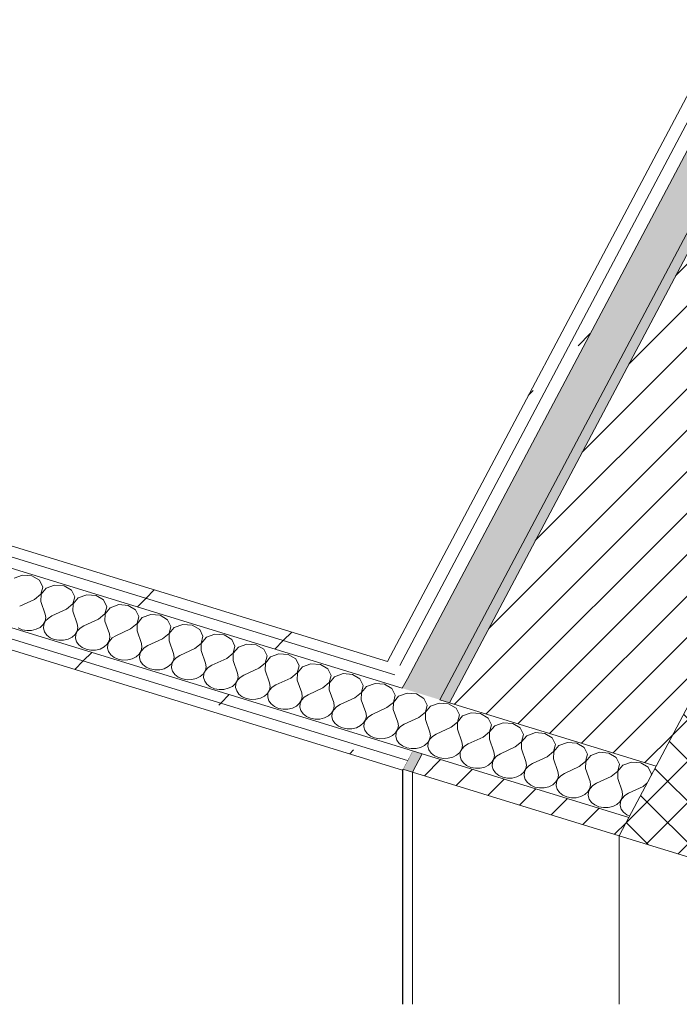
# Model space of a CAD drawing. Header units: millimetres. Extents: x -2220 to 52371, y -4077 to 6953.
# Tile 2 of 228: x -1491 to -815, y -3983 to -2976. Entities that reach past the tile are written whole.
import ezdxf

# ---------------------------------------------------------------- set-up
doc = ezdxf.new("R2010")
doc.units = ezdxf.units.MM
doc.header["$MEASUREMENT"] = 0
doc.linetypes.add('Wipeout_Contour', pattern=[1000, 0, -1000])
doc.layers.add('12_FAÇ_Façana', color=7, linetype='Continuous')
doc.layers.add('Nuevo_08_E_Envans secs', color=7, linetype='Continuous')
for name, color, linetype, lineweight, true_color in [('12_FAÇ_Façana_Pluma_Nº__174', 7, 'Continuous', 13, 0xe4ad2c), ('12_FAÇ_Façana_Pluma_Nº__176', 7, 'Continuous', 15, 0x93a0c6), ('Nuevo_08_E_Envans secs_Pluma_Nº__102', 7, 'Continuous', 5, 0xcccccc), ('Nuevo_08_E_Envans secs_Pluma_Nº__177', 7, 'Continuous', 15, 0xf7e046)]:
    doc.layers.add(name, color=color, linetype=linetype, lineweight=lineweight, true_color=true_color)
for name, color, linetype, lineweight in [('12_FAÇ_Façana_Pluma_Nº__2', 8, 'Continuous', 5), ('12_FAÇ_Façana_Pluma_Nº__47', 7, 'Continuous', 20), ('12_FAÇ_Façana_Pluma_Nº__7', 7, 'Continuous', 5), ('Nuevo_08_E_Envans secs_Pluma_Nº__1', 7, 'Continuous', 5), ('Nuevo_08_E_Envans secs_Pluma_Nº__47', 7, 'Continuous', 20)]:
    doc.layers.add(name, color=color, linetype=linetype, lineweight=lineweight)
pattern_1 = [(45, (0, 0), (-21.2132, 21.2132), [])]
pattern_2 = [(45, (0, 0), (-183.848, 183.848), [195, -65]), (45, (7e-14, 183.85), (-183.848, 183.848), [195, -65])]

# ---------------------------------------------------------------- blocks, each defined once
blk = doc.blocks.new('Elem Sección_29_1')
at = {"layer": '12_FAÇ_Façana_Pluma_Nº__174', "linetype": 'Continuous', "lineweight": 13, "true_color": 0xe4ad2c}
h = blk.add_hatch(dxfattribs=at)
h.set_pattern_fill('SATE_Aislamiento_0001', color=42, style=0, pattern_type=2)
h.set_pattern_definition([(45, (0, 0), (-21.2132, 21.2132), []), (135, (0, 0), (21.2132, 21.2132), [])])
h.paths.add_polyline_path([(53.2, -2055.6), (-839.2, -3739.3), (-867, -3791.8), (-876.9, -3810.5), (-699.8, -3864.9), (230.3, -2109.9)])
at = {"layer": '12_FAÇ_Façana_Pluma_Nº__176', "linetype": 'Continuous', "lineweight": 0, "true_color": 0x495063}
for points in [[(-158.4, -1990.6), (-168.3, -1987.6), (-1060.6, -3671.4), (-1050.8, -3674.4)], [(-1078.6, -3726.8), (-1088.4, -3723.8), (-1098.3, -3742.6), (-1088.5, -3745.6)]]:
    blk.add_hatch(color=251, dxfattribs=at).paths.add_polyline_path(points)
at = {"layer": '12_FAÇ_Façana_Pluma_Nº__2', "linetype": 'Continuous', "lineweight": 5}
h = blk.add_hatch(dxfattribs=at)
h.set_pattern_fill('Ceramic_0001', color=8, style=0, pattern_type=2)
h.set_pattern_definition(pattern_1)
h.paths.add_polyline_path([(-1050.8, -3674.4), (-839.2, -3739.3), (53.2, -2055.6), (-158.4, -1990.6)])
h = blk.add_hatch(dxfattribs=at)
h.set_pattern_fill('Ceramic_0001', color=8, style=0, pattern_type=2)
h.set_pattern_definition(pattern_1)
h.paths.add_polyline_path([(-1088.5, -3745.6), (-876.9, -3810.5), (-867, -3791.8), (-1078.6, -3726.8)])
at = {"layer": '12_FAÇ_Façana_Pluma_Nº__47', "color": 7, "linetype": 'Continuous', "lineweight": 20}
for p, q in [((-1098.3, -3742.6), (-1098.3, -3983)), ((-1088.5, -3745.6), (-1088.5, -3983)), ((-876.9, -3810.5), (-876.9, -3983))]:
    blk.add_line(p, q, dxfattribs=at)
at = {"layer": '12_FAÇ_Façana_Pluma_Nº__7', "color": 7, "linetype": 'Continuous', "lineweight": 5}
for p, q in [((-168.3, -1987.6), (-1060.6, -3671.4)), ((-158.4, -1990.6), (-1050.8, -3674.4)), ((-1078.6, -3726.8), (-1088.5, -3745.6))]:
    blk.add_line(p, q, dxfattribs=at)
at = {"layer": '12_FAÇ_Façana_Pluma_Nº__7', "color": 7, "linetype": 'Continuous', "lineweight": 5, "flags": 128}
for points in [[(53.2, -2055.6), (-839.2, -3739.3), (-867, -3791.8), (-876.9, -3810.5)], [(-1088.4, -3723.8), (-1093.6, -3733.6), (-1098.3, -3742.6)], [(-1098.3, -3742.6), (-1088.5, -3745.6), (-876.9, -3810.5), (-724.4, -3857.3), (-699.8, -3864.9), (-675.2, -3872.4), (-611.2, -3892.1), (-601.4, -3895.1)]]:
    blk.add_lwpolyline(points, dxfattribs=at)
blk = doc.blocks.new('*X171')
at = {"layer": 'Nuevo_08_E_Envans secs_Pluma_Nº__102', "color": 254, "linetype": 'Continuous', "lineweight": 5, "true_color": 0xcccccc}
for p, q in [((-1487.7, -3543.9), (-1496.4, -3547.1)), ((-1478.1, -3544.7), (-1487.7, -3543.9)), ((-1470.5, -3549.2), (-1478.1, -3544.7)), ((-1467.1, -3556.1), (-1470.5, -3549.2)), ((-1469, -3563.3), (-1467.1, -3556.1)), ((-1454.9, -3554), (-1463.6, -3557.2)), ((-1445.3, -3554.8), (-1454.9, -3554)), ((-1437.7, -3559.3), (-1445.3, -3554.8)), ((-1475.6, -3568.7), (-1469, -3563.3)), ((-1468.8, -3563.4), (-1469, -3570.7)), ((-1463.6, -3557.2), (-1468.8, -3563.4)), ((-1434.3, -3566.2), (-1437.7, -3559.3)), ((-1436.2, -3573.4), (-1434.3, -3566.2)), ((-1422.1, -3564.1), (-1430.8, -3567.2)), ((-1412.5, -3564.8), (-1422.1, -3564.1)), ((-1404.9, -3569.3), (-1412.5, -3564.8)), ((-1475.6, -3568.7), (-1490.7, -3575.7)), ((-1469, -3570.7), (-1464.5, -3583.7)), ((-1442.8, -3578.8), (-1436.2, -3573.4)), ((-1436, -3573.4), (-1436.2, -3580.8)), ((-1430.8, -3567.2), (-1436, -3573.4)), ((-1401.5, -3576.2), (-1404.9, -3569.3)), ((-1403.4, -3583.5), (-1401.5, -3576.2)), ((-1389.3, -3574.1), (-1398, -3577.3)), ((-1379.7, -3574.9), (-1389.3, -3574.1)), ((-1372.1, -3579.4), (-1379.7, -3574.9)), ((-1463.9, -3587.4), (-1464.5, -3583.7)), ((-1457.9, -3585.7), (-1461.7, -3588.1)), ((-1442.8, -3578.8), (-1457.9, -3585.7)), ((-1436.2, -3580.8), (-1431.7, -3593.8)), ((-1410, -3588.8), (-1403.4, -3583.5)), ((-1403.2, -3583.5), (-1403.4, -3590.9)), ((-1398, -3577.3), (-1403.2, -3583.5)), ((-1368.7, -3586.3), (-1372.1, -3579.4)), ((-1370.6, -3593.5), (-1368.7, -3586.3)), ((-1356.5, -3584.2), (-1365.2, -3587.4)), ((-1346.9, -3585), (-1356.5, -3584.2)), ((-1339.3, -3589.5), (-1346.9, -3585)), ((-1469.8, -3597.3), (-1466.7, -3594.5)), ((-1466.7, -3594.5), (-1464.6, -3591.1)), ((-1466.1, -3594.6), (-1466.4, -3598.3)), ((-1464.5, -3591.1), (-1466.1, -3594.6)), ((-1464.6, -3591.1), (-1463.9, -3587.4)), ((-1461.7, -3588.1), (-1464.5, -3591.1)), ((-1431.1, -3597.5), (-1431.7, -3593.8)), ((-1425.1, -3595.8), (-1428.9, -3598.1)), ((-1410, -3588.8), (-1425.1, -3595.8)), ((-1403.4, -3590.9), (-1398.9, -3603.9)), ((-1377.2, -3598.9), (-1370.6, -3593.5)), ((-1370.4, -3593.6), (-1370.6, -3600.9)), ((-1365.2, -3587.4), (-1370.4, -3593.6)), ((-1335.9, -3596.4), (-1339.3, -3589.5)), ((-1337.8, -3603.6), (-1335.9, -3596.4)), ((-1323.7, -3594.3), (-1332.4, -3597.4)), ((-1314.1, -3595), (-1323.7, -3594.3)), ((-1306.4, -3599.5), (-1314.1, -3595)), ((-1492.4, -3597.8), (-1488.2, -3599.7)), ((-1488.2, -3599.7), (-1483.4, -3600.6)), ((-1483.4, -3600.6), (-1478.6, -3600.5)), ((-1478.6, -3600.5), (-1473.9, -3599.3)), ((-1473.9, -3599.3), (-1469.8, -3597.3)), ((-1466.4, -3598.3), (-1465.3, -3602)), ((-1465.3, -3602), (-1463, -3605.2)), ((-1463, -3605.2), (-1459.6, -3607.9)), ((-1437, -3607.3), (-1433.9, -3604.5)), ((-1433.9, -3604.5), (-1431.8, -3601.1)), ((-1433.3, -3604.7), (-1433.6, -3608.4)), ((-1431.7, -3601.2), (-1433.3, -3604.7)), ((-1431.8, -3601.1), (-1431.1, -3597.5)), ((-1428.9, -3598.1), (-1431.7, -3601.2)), ((-1398.3, -3607.5), (-1398.9, -3603.9)), ((-1392.3, -3605.9), (-1396.1, -3608.2)), ((-1377.2, -3598.9), (-1392.3, -3605.9)), ((-1370.6, -3600.9), (-1366, -3613.9)), ((-1344.4, -3609), (-1337.8, -3603.6)), ((-1337.6, -3603.6), (-1337.8, -3611)), ((-1332.4, -3597.4), (-1337.6, -3603.6)), ((-1303.1, -3606.4), (-1306.4, -3599.5)), ((-1305, -3613.7), (-1303.1, -3606.4)), ((-1290.9, -3604.3), (-1299.6, -3607.5)), ((-1281.3, -3605.1), (-1290.9, -3604.3)), ((-1273.6, -3609.6), (-1281.3, -3605.1)), ((-1459.6, -3607.9), (-1455.4, -3609.7)), ((-1455.4, -3609.7), (-1450.6, -3610.6)), ((-1450.6, -3610.6), (-1445.8, -3610.5)), ((-1445.8, -3610.5), (-1441.1, -3609.4)), ((-1441.1, -3609.4), (-1437, -3607.3)), ((-1433.6, -3608.4), (-1432.5, -3612)), ((-1432.5, -3612), (-1430.2, -3615.3)), ((-1430.2, -3615.3), (-1426.8, -3618)), ((-1404.2, -3617.4), (-1401.1, -3614.6)), ((-1401.1, -3614.6), (-1399, -3611.2)), ((-1400.5, -3614.8), (-1400.8, -3618.5)), ((-1398.9, -3611.3), (-1400.5, -3614.8)), ((-1399, -3611.2), (-1398.3, -3607.5)), ((-1396.1, -3608.2), (-1398.9, -3611.3)), ((-1365.5, -3617.6), (-1366, -3613.9)), ((-1359.5, -3615.9), (-1363.3, -3618.3)), ((-1344.4, -3609), (-1359.5, -3615.9)), ((-1337.8, -3611), (-1333.2, -3624)), ((-1311.5, -3619), (-1305, -3613.7)), ((-1304.8, -3613.7), (-1305, -3621.1)), ((-1299.6, -3607.5), (-1304.8, -3613.7)), ((-1270.3, -3616.5), (-1273.6, -3609.6)), ((-1272.2, -3623.7), (-1270.3, -3616.5)), ((-1258.1, -3614.4), (-1266.8, -3617.6)), ((-1248.5, -3615.2), (-1258.1, -3614.4)), ((-1240.8, -3619.7), (-1248.5, -3615.2)), ((-1426.8, -3618), (-1422.6, -3619.8)), ((-1422.6, -3619.8), (-1417.8, -3620.7)), ((-1417.8, -3620.7), (-1413, -3620.6)), ((-1413, -3620.6), (-1408.3, -3619.5)), ((-1408.3, -3619.5), (-1404.2, -3617.4)), ((-1400.8, -3618.5), (-1399.7, -3622.1)), ((-1399.7, -3622.1), (-1397.4, -3625.4)), ((-1397.4, -3625.4), (-1394, -3628)), ((-1371.4, -3627.5), (-1368.3, -3624.7)), ((-1368.3, -3624.7), (-1366.2, -3621.3)), ((-1367.7, -3624.8), (-1368, -3628.5)), ((-1366.1, -3621.3), (-1367.7, -3624.8)), ((-1366.2, -3621.3), (-1365.5, -3617.6)), ((-1363.3, -3618.3), (-1366.1, -3621.3)), ((-1332.7, -3627.7), (-1333.2, -3624)), ((-1326.7, -3626), (-1330.5, -3628.4)), ((-1311.5, -3619), (-1326.7, -3626)), ((-1305, -3621.1), (-1300.4, -3634.1)), ((-1278.7, -3629.1), (-1272.2, -3623.7)), ((-1272, -3623.8), (-1272.2, -3631.1)), ((-1266.8, -3617.6), (-1272, -3623.8)), ((-1237.5, -3626.6), (-1240.8, -3619.7)), ((-1239.3, -3633.8), (-1237.5, -3626.6)), ((-1225.3, -3624.5), (-1234, -3627.6)), ((-1215.7, -3625.2), (-1225.3, -3624.5)), ((-1208, -3629.7), (-1215.7, -3625.2)), ((-1394, -3628), (-1389.8, -3629.9)), ((-1389.8, -3629.9), (-1385, -3630.8)), ((-1385, -3630.8), (-1380.1, -3630.7)), ((-1380.1, -3630.7), (-1375.5, -3629.5)), ((-1375.5, -3629.5), (-1371.4, -3627.5)), ((-1368, -3628.5), (-1366.9, -3632.2)), ((-1366.9, -3632.2), (-1364.6, -3635.4)), ((-1364.6, -3635.4), (-1361.2, -3638.1)), ((-1338.6, -3637.5), (-1335.4, -3634.7)), ((-1335.4, -3634.7), (-1333.4, -3631.4)), ((-1334.9, -3634.9), (-1335.2, -3638.6)), ((-1333.3, -3631.4), (-1334.9, -3634.9)), ((-1333.4, -3631.4), (-1332.7, -3627.7)), ((-1330.5, -3628.4), (-1333.3, -3631.4)), ((-1299.8, -3637.7), (-1300.4, -3634.1)), ((-1293.9, -3636.1), (-1297.7, -3638.4)), ((-1278.7, -3629.1), (-1293.9, -3636.1)), ((-1272.2, -3631.1), (-1267.6, -3644.1)), ((-1245.9, -3639.2), (-1239.3, -3633.8)), ((-1239.2, -3633.8), (-1239.4, -3641.2)), ((-1234, -3627.6), (-1239.2, -3633.8)), ((-1204.7, -3636.6), (-1208, -3629.7)), ((-1206.5, -3643.9), (-1204.7, -3636.6)), ((-1192.5, -3634.5), (-1201.2, -3637.7)), ((-1182.9, -3635.3), (-1192.5, -3634.5)), ((-1175.2, -3639.8), (-1182.9, -3635.3)), ((-1361.2, -3638.1), (-1357, -3639.9)), ((-1357, -3639.9), (-1352.2, -3640.8)), ((-1352.2, -3640.8), (-1347.3, -3640.7)), ((-1347.3, -3640.7), (-1342.7, -3639.6)), ((-1342.7, -3639.6), (-1338.6, -3637.5)), ((-1335.2, -3638.6), (-1334.1, -3642.2)), ((-1334.1, -3642.2), (-1331.8, -3645.5)), ((-1331.8, -3645.5), (-1328.4, -3648.2)), ((-1305.8, -3647.6), (-1302.6, -3644.8)), ((-1302.6, -3644.8), (-1300.6, -3641.4)), ((-1302.1, -3645), (-1302.4, -3648.7)), ((-1300.5, -3641.5), (-1302.1, -3645)), ((-1300.6, -3641.4), (-1299.8, -3637.7)), ((-1297.7, -3638.4), (-1300.5, -3641.5)), ((-1267, -3647.8), (-1267.6, -3644.1)), ((-1261.1, -3646.1), (-1264.9, -3648.5)), ((-1245.9, -3639.2), (-1261.1, -3646.1)), ((-1239.4, -3641.2), (-1234.8, -3654.2)), ((-1213.1, -3649.2), (-1206.5, -3643.9)), ((-1206.4, -3643.9), (-1206.6, -3651.3)), ((-1201.2, -3637.7), (-1206.4, -3643.9)), ((-1171.8, -3646.7), (-1175.2, -3639.8)), ((-1173.7, -3653.9), (-1171.8, -3646.7)), ((-1159.7, -3644.6), (-1168.4, -3647.8)), ((-1150.1, -3645.4), (-1159.7, -3644.6)), ((-1142.4, -3649.9), (-1150.1, -3645.4)), ((-1328.4, -3648.2), (-1324.1, -3650)), ((-1324.1, -3650), (-1319.4, -3650.9)), ((-1319.4, -3650.9), (-1314.5, -3650.8)), ((-1314.5, -3650.8), (-1309.9, -3649.7)), ((-1309.9, -3649.7), (-1305.8, -3647.6)), ((-1302.4, -3648.7), (-1301.3, -3652.3)), ((-1301.3, -3652.3), (-1299, -3655.6)), ((-1299, -3655.6), (-1295.6, -3658.2)), ((-1273, -3657.7), (-1269.8, -3654.9)), ((-1269.8, -3654.9), (-1267.8, -3651.5)), ((-1269.3, -3655), (-1269.6, -3658.7)), ((-1267.7, -3651.5), (-1269.3, -3655)), ((-1267.8, -3651.5), (-1267, -3647.8)), ((-1264.9, -3648.5), (-1267.7, -3651.5)), ((-1234.2, -3657.9), (-1234.8, -3654.2)), ((-1228.3, -3656.2), (-1232.1, -3658.6)), ((-1213.1, -3649.2), (-1228.3, -3656.2)), ((-1206.6, -3651.3), (-1202, -3664.3)), ((-1180.3, -3659.3), (-1173.7, -3653.9)), ((-1173.6, -3654), (-1173.8, -3661.3)), ((-1168.4, -3647.8), (-1173.6, -3654)), ((-1139, -3656.8), (-1142.4, -3649.9)), ((-1140.9, -3664), (-1139, -3656.8)), ((-1126.9, -3654.7), (-1135.6, -3657.8)), ((-1117.3, -3655.4), (-1126.9, -3654.7)), ((-1109.6, -3660), (-1117.3, -3655.4)), ((-1295.6, -3658.2), (-1291.3, -3660.1)), ((-1291.3, -3660.1), (-1286.6, -3661)), ((-1286.6, -3661), (-1281.7, -3660.9)), ((-1281.7, -3660.9), (-1277.1, -3659.7)), ((-1277.1, -3659.7), (-1273, -3657.7)), ((-1269.6, -3658.7), (-1268.5, -3662.4)), ((-1268.5, -3662.4), (-1266.2, -3665.6)), ((-1266.2, -3665.6), (-1262.8, -3668.3)), ((-1240.2, -3667.7), (-1237, -3664.9)), ((-1237, -3664.9), (-1235, -3661.6)), ((-1236.5, -3665.1), (-1236.7, -3668.8)), ((-1234.9, -3661.6), (-1236.5, -3665.1)), ((-1235, -3661.6), (-1234.2, -3657.9)), ((-1232.1, -3658.6), (-1234.9, -3661.6)), ((-1201.4, -3668), (-1202, -3664.3)), ((-1195.5, -3666.3), (-1199.3, -3668.6)), ((-1180.3, -3659.3), (-1195.5, -3666.3)), ((-1173.8, -3661.3), (-1169.2, -3674.3)), ((-1147.5, -3669.4), (-1140.9, -3664)), ((-1140.8, -3664), (-1141, -3671.4)), ((-1135.6, -3657.8), (-1140.8, -3664)), ((-1106.2, -3666.8), (-1109.6, -3660)), ((-1108.1, -3674.1), (-1106.2, -3666.8)), ((-1094.1, -3664.7), (-1102.8, -3667.9)), ((-1084.4, -3665.5), (-1094.1, -3664.7)), ((-1076.8, -3670), (-1084.4, -3665.5)), ((-1262.8, -3668.3), (-1258.5, -3670.1)), ((-1258.5, -3670.1), (-1253.8, -3671)), ((-1253.8, -3671), (-1248.9, -3670.9)), ((-1248.9, -3670.9), (-1244.3, -3669.8)), ((-1244.3, -3669.8), (-1240.2, -3667.7)), ((-1236.7, -3668.8), (-1235.7, -3672.4)), ((-1235.7, -3672.4), (-1233.4, -3675.7)), ((-1233.4, -3675.7), (-1230, -3678.4)), ((-1207.4, -3677.8), (-1204.2, -3675)), ((-1204.2, -3675), (-1202.2, -3671.6)), ((-1203.7, -3675.2), (-1203.9, -3678.9)), ((-1202.1, -3671.7), (-1203.7, -3675.2)), ((-1202.2, -3671.6), (-1201.4, -3668)), ((-1199.3, -3668.6), (-1202.1, -3671.7)), ((-1168.6, -3678), (-1169.2, -3674.3)), ((-1162.7, -3676.3), (-1166.4, -3678.7)), ((-1147.5, -3669.4), (-1162.7, -3676.3)), ((-1141, -3671.4), (-1136.4, -3684.4)), ((-1114.7, -3679.4), (-1108.1, -3674.1)), ((-1108, -3674.1), (-1108.2, -3681.5)), ((-1102.8, -3667.9), (-1108, -3674.1)), ((-1073.4, -3676.9), (-1076.8, -3670)), ((-1075.3, -3684.1), (-1073.4, -3676.9)), ((-1061.3, -3674.8), (-1070, -3678)), ((-1051.6, -3675.6), (-1061.3, -3674.8)), ((-1044, -3680.1), (-1051.6, -3675.6)), ((-1230, -3678.4), (-1225.7, -3680.2)), ((-1225.7, -3680.2), (-1221, -3681.1)), ((-1221, -3681.1), (-1216.1, -3681)), ((-1216.1, -3681), (-1211.5, -3679.9)), ((-1211.5, -3679.9), (-1207.4, -3677.8)), ((-1203.9, -3678.9), (-1202.9, -3682.5)), ((-1202.9, -3682.5), (-1200.6, -3685.8)), ((-1200.6, -3685.8), (-1197.2, -3688.4)), ((-1174.6, -3687.9), (-1171.4, -3685.1)), ((-1171.4, -3685.1), (-1169.4, -3681.7)), ((-1170.9, -3685.2), (-1171.1, -3688.9)), ((-1169.2, -3681.7), (-1170.9, -3685.2)), ((-1169.4, -3681.7), (-1168.6, -3678)), ((-1166.4, -3678.7), (-1169.2, -3681.7)), ((-1135.8, -3688.1), (-1136.4, -3684.4)), ((-1129.9, -3686.4), (-1133.6, -3688.8)), ((-1114.7, -3679.4), (-1129.9, -3686.4)), ((-1108.2, -3681.5), (-1103.6, -3694.5)), ((-1081.9, -3689.5), (-1075.3, -3684.1)), ((-1075.2, -3684.2), (-1075.4, -3691.5)), ((-1070, -3678), (-1075.2, -3684.2)), ((-1040.6, -3687), (-1044, -3680.1)), ((-1042.5, -3694.2), (-1040.6, -3687)), ((-1028.4, -3684.9), (-1037.2, -3688)), ((-1018.8, -3685.6), (-1028.4, -3684.9)), ((-1011.2, -3690.2), (-1018.8, -3685.6)), ((-1197.2, -3688.4), (-1192.9, -3690.3)), ((-1192.9, -3690.3), (-1188.2, -3691.2)), ((-1188.2, -3691.2), (-1183.3, -3691.1)), ((-1183.3, -3691.1), (-1178.7, -3689.9)), ((-1178.7, -3689.9), (-1174.6, -3687.9)), ((-1171.1, -3688.9), (-1170.1, -3692.6)), ((-1170.1, -3692.6), (-1167.8, -3695.8)), ((-1167.8, -3695.8), (-1164.4, -3698.5)), ((-1141.8, -3697.9), (-1138.6, -3695.1)), ((-1138.6, -3695.1), (-1136.6, -3691.8)), ((-1138, -3695.3), (-1138.3, -3699)), ((-1136.4, -3691.8), (-1138, -3695.3)), ((-1136.6, -3691.8), (-1135.8, -3688.1)), ((-1133.6, -3688.8), (-1136.4, -3691.8)), ((-1103, -3698.2), (-1103.6, -3694.5)), ((-1097, -3696.5), (-1100.8, -3698.8)), ((-1081.9, -3689.5), (-1097, -3696.5)), ((-1075.4, -3691.5), (-1070.8, -3704.5)), ((-1049.1, -3699.6), (-1042.5, -3694.2)), ((-1042.4, -3694.2), (-1042.5, -3701.6)), ((-1037.2, -3688), (-1042.4, -3694.2)), ((-1007.8, -3697), (-1011.2, -3690.2)), ((-1009.7, -3704.3), (-1007.8, -3697)), ((-995.6, -3694.9), (-1004.4, -3698.1)), ((-986, -3695.7), (-995.6, -3694.9)), ((-978.4, -3700.2), (-986, -3695.7)), ((-1164.4, -3698.5), (-1160.1, -3700.3)), ((-1160.1, -3700.3), (-1155.4, -3701.2)), ((-1155.4, -3701.2), (-1150.5, -3701.1)), ((-1150.5, -3701.1), (-1145.9, -3700)), ((-1145.9, -3700), (-1141.8, -3697.9)), ((-1138.3, -3699), (-1137.3, -3702.6)), ((-1137.3, -3702.6), (-1135, -3705.9)), ((-1135, -3705.9), (-1131.5, -3708.6)), ((-1109, -3708), (-1105.8, -3705.2)), ((-1105.8, -3705.2), (-1103.8, -3701.8)), ((-1105.2, -3705.4), (-1105.5, -3709.1)), ((-1103.6, -3701.9), (-1105.2, -3705.4)), ((-1103.8, -3701.8), (-1103, -3698.2)), ((-1100.8, -3698.8), (-1103.6, -3701.9)), ((-1070.2, -3708.2), (-1070.8, -3704.5)), ((-1064.2, -3706.5), (-1068, -3708.9)), ((-1049.1, -3699.6), (-1064.2, -3706.5)), ((-1042.5, -3701.6), (-1038, -3714.6)), ((-1016.3, -3709.6), (-1009.7, -3704.3)), ((-1009.6, -3704.3), (-1009.7, -3711.7)), ((-1004.4, -3698.1), (-1009.6, -3704.3)), ((-975, -3707.1), (-978.4, -3700.2)), ((-976.9, -3714.3), (-975, -3707.1)), ((-962.8, -3705), (-971.6, -3708.2)), ((-953.2, -3705.8), (-962.8, -3705)), ((-945.6, -3710.3), (-953.2, -3705.8)), ((-1131.5, -3708.6), (-1127.3, -3710.4)), ((-1127.3, -3710.4), (-1122.6, -3711.3)), ((-1122.6, -3711.3), (-1117.7, -3711.2)), ((-1117.7, -3711.2), (-1113.1, -3710.1)), ((-1113.1, -3710.1), (-1109, -3708)), ((-1105.5, -3709.1), (-1104.5, -3712.7)), ((-1104.5, -3712.7), (-1102.1, -3716)), ((-1102.1, -3716), (-1098.7, -3718.6)), ((-1076.2, -3718.1), (-1073, -3715.3)), ((-1073, -3715.3), (-1071, -3711.9)), ((-1072.4, -3715.4), (-1072.7, -3719.1)), ((-1070.8, -3711.9), (-1072.4, -3715.4)), ((-1071, -3711.9), (-1070.2, -3708.2)), ((-1068, -3708.9), (-1070.8, -3711.9)), ((-1037.4, -3718.3), (-1038, -3714.6)), ((-1031.4, -3716.6), (-1035.2, -3719)), ((-1016.3, -3709.6), (-1031.4, -3716.6)), ((-1009.7, -3711.7), (-1005.2, -3724.7)), ((-983.5, -3719.7), (-976.9, -3714.3)), ((-976.8, -3714.4), (-976.9, -3721.7)), ((-971.6, -3708.2), (-976.8, -3714.4)), ((-942.2, -3717.2), (-945.6, -3710.3)), ((-944.1, -3724.4), (-942.2, -3717.2)), ((-930, -3715.1), (-938.8, -3718.2)), ((-920.4, -3715.8), (-930, -3715.1)), ((-912.8, -3720.4), (-920.4, -3715.8)), ((-1098.7, -3718.6), (-1094.5, -3720.5)), ((-1094.5, -3720.5), (-1089.8, -3721.4)), ((-1089.8, -3721.4), (-1084.9, -3721.3)), ((-1084.9, -3721.3), (-1080.3, -3720.1)), ((-1080.3, -3720.1), (-1076.2, -3718.1)), ((-1072.7, -3719.1), (-1071.7, -3722.8)), ((-1071.7, -3722.8), (-1069.3, -3726)), ((-1069.3, -3726), (-1065.9, -3728.7)), ((-1043.4, -3728.2), (-1040.2, -3725.3)), ((-1040.2, -3725.3), (-1038.2, -3722)), ((-1039.6, -3725.5), (-1039.9, -3729.2)), ((-1038, -3722), (-1039.6, -3725.5)), ((-1038.2, -3722), (-1037.4, -3718.3)), ((-1035.2, -3719), (-1038, -3722)), ((-1004.6, -3728.4), (-1005.2, -3724.7)), ((-998.6, -3726.7), (-1002.4, -3729)), ((-983.5, -3719.7), (-998.6, -3726.7)), ((-976.9, -3721.7), (-972.4, -3734.7)), ((-950.7, -3729.8), (-944.1, -3724.4)), ((-944, -3724.4), (-944.1, -3731.8)), ((-938.8, -3718.2), (-944, -3724.4)), ((-909.4, -3727.2), (-912.8, -3720.4)), ((-911.3, -3734.5), (-909.4, -3727.2)), ((-897.2, -3725.1), (-905.9, -3728.3)), ((-887.6, -3725.9), (-897.2, -3725.1)), ((-880, -3730.4), (-887.6, -3725.9)), ((-1065.9, -3728.7), (-1061.7, -3730.6)), ((-1061.7, -3730.6), (-1057, -3731.5)), ((-1057, -3731.5), (-1052.1, -3731.3)), ((-1052.1, -3731.3), (-1047.4, -3730.2)), ((-1047.4, -3730.2), (-1043.4, -3728.2)), ((-1039.9, -3729.2), (-1038.9, -3732.8)), ((-1038.9, -3732.8), (-1036.5, -3736.1)), ((-1036.5, -3736.1), (-1033.1, -3738.8)), ((-1010.6, -3738.2), (-1007.4, -3735.4)), ((-1007.4, -3735.4), (-1005.4, -3732)), ((-1006.8, -3735.6), (-1007.1, -3739.3)), ((-1005.2, -3732.1), (-1006.8, -3735.6)), ((-1005.4, -3732), (-1004.6, -3728.4)), ((-1002.4, -3729), (-1005.2, -3732.1)), ((-971.8, -3738.4), (-972.4, -3734.7)), ((-965.8, -3736.7), (-969.6, -3739.1)), ((-950.7, -3729.8), (-965.8, -3736.7)), ((-944.1, -3731.8), (-939.6, -3744.8)), ((-917.9, -3739.8), (-911.3, -3734.5)), ((-911.2, -3734.5), (-911.3, -3741.9)), ((-905.9, -3728.3), (-911.2, -3734.5)), ((-876.6, -3737.3), (-880, -3730.4)), ((-878.5, -3744.5), (-876.6, -3737.3)), ((-864.4, -3735.2), (-873.1, -3738.4)), ((-854.8, -3736), (-864.4, -3735.2)), ((-847.2, -3740.5), (-854.8, -3736)), ((-1033.1, -3738.8), (-1028.9, -3740.6)), ((-1028.9, -3740.6), (-1024.2, -3741.5)), ((-1024.2, -3741.5), (-1019.3, -3741.4)), ((-1019.3, -3741.4), (-1014.6, -3740.3)), ((-1014.6, -3740.3), (-1010.6, -3738.2)), ((-1007.1, -3739.3), (-1006.1, -3742.9)), ((-1006.1, -3742.9), (-1003.7, -3746.2)), ((-1003.7, -3746.2), (-1000.3, -3748.8)), ((-977.8, -3748.3), (-974.6, -3745.5)), ((-974.6, -3745.5), (-972.6, -3742.1)), ((-974, -3745.6), (-974.3, -3749.3)), ((-972.4, -3742.1), (-974, -3745.6)), ((-972.6, -3742.1), (-971.8, -3738.4)), ((-969.6, -3739.1), (-972.4, -3742.1)), ((-939, -3748.5), (-939.6, -3744.8)), ((-933, -3746.8), (-936.8, -3749.2)), ((-917.9, -3739.8), (-933, -3746.8)), ((-911.3, -3741.9), (-906.8, -3754.9)), ((-885.1, -3749.9), (-878.5, -3744.5)), ((-878.4, -3744.6), (-878.5, -3751.9)), ((-873.1, -3738.4), (-878.4, -3744.6)), ((-843.8, -3747.4), (-847.2, -3740.5)), ((-844.1, -3748.7), (-843.8, -3747.4)), ((-1000.3, -3748.8), (-996.1, -3750.7)), ((-996.1, -3750.7), (-991.4, -3751.6)), ((-991.4, -3751.6), (-986.5, -3751.5)), ((-986.5, -3751.5), (-981.8, -3750.3)), ((-981.8, -3750.3), (-977.8, -3748.3)), ((-974.3, -3749.3), (-973.2, -3753)), ((-973.2, -3753), (-970.9, -3756.2)), ((-970.9, -3756.2), (-967.5, -3758.9)), ((-945, -3758.4), (-941.8, -3755.5)), ((-941.8, -3755.5), (-939.7, -3752.2)), ((-941.2, -3755.7), (-941.5, -3759.4)), ((-939.6, -3752.2), (-941.2, -3755.7)), ((-939.7, -3752.2), (-939, -3748.5)), ((-936.8, -3749.2), (-939.6, -3752.2)), ((-906.2, -3758.6), (-906.8, -3754.9)), ((-900.2, -3756.9), (-904, -3759.2)), ((-885.1, -3749.9), (-900.2, -3756.9)), ((-878.5, -3751.9), (-874, -3764.9)), ((-852.3, -3760), (-848.5, -3756.9)), ((-967.5, -3758.9), (-963.3, -3760.8)), ((-963.3, -3760.8), (-958.6, -3761.7)), ((-958.6, -3761.7), (-953.7, -3761.5)), ((-953.7, -3761.5), (-949, -3760.4)), ((-949, -3760.4), (-945, -3758.4)), ((-941.5, -3759.4), (-940.4, -3763)), ((-940.4, -3763), (-938.1, -3766.3)), ((-938.1, -3766.3), (-934.7, -3769)), ((-912.2, -3768.4), (-909, -3765.6)), ((-909, -3765.6), (-906.9, -3762.2)), ((-908.4, -3765.8), (-908.7, -3769.5)), ((-906.8, -3762.3), (-908.4, -3765.8)), ((-906.9, -3762.2), (-906.2, -3758.6)), ((-904, -3759.2), (-906.8, -3762.3)), ((-873.4, -3768.6), (-874, -3764.9)), ((-867.4, -3767), (-871.2, -3769.3)), ((-852.3, -3760), (-867.4, -3767)), ((-934.7, -3769), (-930.5, -3770.8)), ((-930.5, -3770.8), (-925.8, -3771.7)), ((-925.8, -3771.7), (-920.9, -3771.6)), ((-920.9, -3771.6), (-916.2, -3770.5)), ((-916.2, -3770.5), (-912.2, -3768.4)), ((-908.7, -3769.5), (-907.6, -3773.1)), ((-907.6, -3773.1), (-905.3, -3776.4)), ((-905.3, -3776.4), (-901.9, -3779)), ((-879.4, -3778.5), (-876.2, -3775.7)), ((-876.2, -3775.7), (-874.1, -3772.3)), ((-875.6, -3775.8), (-875.9, -3779.6)), ((-874, -3772.3), (-875.6, -3775.8)), ((-874.1, -3772.3), (-873.4, -3768.6)), ((-871.2, -3769.3), (-874, -3772.3)), ((-901.9, -3779), (-897.7, -3780.9)), ((-897.7, -3780.9), (-893, -3781.8)), ((-893, -3781.8), (-888.1, -3781.7)), ((-888.1, -3781.7), (-883.4, -3780.5)), ((-883.4, -3780.5), (-879.4, -3778.5)), ((-875.9, -3779.6), (-874.8, -3783.2)), ((-874.8, -3783.2), (-872.5, -3786.4)), ((-872.5, -3786.4), (-869.1, -3789.1)), ((-869.1, -3789.1), (-866.2, -3790.4))]:
    blk.add_line(p, q, dxfattribs=at)
blk = doc.blocks.new('Elem Sección_127_1')
at = {"layer": 'Nuevo_08_E_Envans secs_Pluma_Nº__1', "color": 7, "linetype": 'Continuous', "lineweight": 5, "flags": 128}
blk.add_lwpolyline([(-1060.6, -3671.4), (-1050.8, -3674.4), (-839.2, -3739.3)], dxfattribs=at)
at = {"layer": 'Nuevo_08_E_Envans secs', "lineweight": 0}
blk.add_blockref('*X171', (0, 0), dxfattribs=at)
at = {"color": 254, "linetype": 'Wipeout_Contour', "lineweight": 0, "ltscale": 15561.859591}
blk.add_wipeout([(-2220.4, -3292.8), (-2220.4, -3304.1), (-1106.6, -3645.9), (-1101.5, -3636.2)], dxfattribs=at).dxf.layer = 'Nuevo_08_E_Envans secs'
at = {"layer": 'Nuevo_08_E_Envans secs_Pluma_Nº__177', "linetype": 'Continuous', "lineweight": 15, "true_color": 0xf7e046}
h = blk.add_hatch(dxfattribs=at)
h.set_pattern_fill('Panellat_HPL_0001', color=53, style=0, pattern_type=2)
h.set_pattern_definition(pattern_2)
h.paths.add_polyline_path([(-2220.4, -3292.8), (-2220.4, -3304.1), (-1106.6, -3645.9), (-1101.5, -3636.2)])
at = {"color": 254, "linetype": 'Wipeout_Contour', "lineweight": 0, "ltscale": 19413.165523}
blk.add_wipeout([(-1106.6, -3645.9), (-2220.4, -3304.1), (-2220.4, -3315.5), (-1099, -3659.6), (-1093.8, -3649.9)], dxfattribs=at).dxf.layer = 'Nuevo_08_E_Envans secs'
at = {"layer": 'Nuevo_08_E_Envans secs_Pluma_Nº__177', "linetype": 'Continuous', "lineweight": 15, "true_color": 0xf7e046}
h = blk.add_hatch(dxfattribs=at)
h.set_pattern_fill('Panellat_HPL_0001', color=53, style=0, pattern_type=2)
h.set_pattern_definition(pattern_2)
h.paths.add_polyline_path([(-1106.6, -3645.9), (-2220.4, -3304.1), (-2220.4, -3315.5), (-1099, -3659.6), (-1093.8, -3649.9)])
at = {"color": 254, "linetype": 'Wipeout_Contour', "lineweight": 0, "ltscale": 15861.62619}
blk.add_wipeout([(-2220.4, -3387.8), (-1093.6, -3733.6), (-1088.4, -3723.8), (-2220.4, -3376.4)], dxfattribs=at).dxf.layer = 'Nuevo_08_E_Envans secs'
at = {"layer": 'Nuevo_08_E_Envans secs_Pluma_Nº__177', "linetype": 'Continuous', "lineweight": 15, "true_color": 0xf7e046}
h = blk.add_hatch(dxfattribs=at)
h.set_pattern_fill('Panellat_HPL_0001', color=53, style=0, pattern_type=2)
h.set_pattern_definition(pattern_2)
h.paths.add_polyline_path([(-2220.4, -3387.8), (-1093.6, -3733.6), (-1088.4, -3723.8), (-2220.4, -3376.4)])
at = {"color": 254, "linetype": 'Wipeout_Contour', "lineweight": 0, "ltscale": 15902.161029}
blk.add_wipeout([(-2220.4, -3387.8), (-2220.4, -3399.1), (-1098.7, -3743.3), (-1093.6, -3733.6)], dxfattribs=at).dxf.layer = 'Nuevo_08_E_Envans secs'
at = {"layer": 'Nuevo_08_E_Envans secs_Pluma_Nº__177', "linetype": 'Continuous', "lineweight": 15, "true_color": 0xf7e046}
h = blk.add_hatch(dxfattribs=at)
h.set_pattern_fill('Panellat_HPL_0001', color=53, style=0, pattern_type=2)
h.set_pattern_definition(pattern_2)
h.paths.add_polyline_path([(-2220.4, -3387.8), (-2220.4, -3399.1), (-1098.7, -3743.3), (-1093.6, -3733.6)])
at = {"layer": 'Nuevo_08_E_Envans secs_Pluma_Nº__1', "color": 7, "linetype": 'Continuous', "lineweight": 5}
for p, q in [((-2220.4, -3292.8), (-1114.3, -3632.3)), ((-2220.4, -3304.1), (-1106.6, -3645.9)), ((-2220.4, -3315.5), (-1099, -3659.6)), ((-2220.4, -3387.8), (-1093.6, -3733.6)), ((-2220.4, -3399.1), (-1098.7, -3743.3)), ((-1098.3, -3742.6), (-1098.7, -3743.3))]:
    blk.add_line(p, q, dxfattribs=at)
at = {"layer": 'Nuevo_08_E_Envans secs_Pluma_Nº__1', "color": 7, "linetype": 'Continuous', "lineweight": 5, "flags": 128}
blk.add_lwpolyline([(-2220.4, -3376.4), (-1088.4, -3723.8), (-1078.6, -3726.8), (-867, -3791.8)], dxfattribs=at)
at = {"layer": 'Nuevo_08_E_Envans secs_Pluma_Nº__47', "color": 7, "linetype": 'Continuous', "lineweight": 20}
blk.add_line((-1098.7, -3983), (-1098.7, -3743.3), dxfattribs=at)
blk = doc.blocks.new('*X202')
at = {"layer": 'Nuevo_08_E_Envans secs_Pluma_Nº__102', "linetype": 'Continuous', "lineweight": 5, "true_color": 0xcccccc}
blk.add_hatch(color=254, dxfattribs=at).paths.add_polyline_path([(-1093.8, -3649.9), (-1099, -3659.6), (-1060.6, -3671.4), (-168.3, -1987.6), (-206.7, -1975.8)])
blk = doc.blocks.new('Elem Sección_144_1')
at = {"layer": 'Nuevo_08_E_Envans secs', "lineweight": 0}
blk.add_blockref('*X202', (0, 0), dxfattribs=at)
at = {"color": 254, "linetype": 'Wipeout_Contour', "lineweight": 0, "ltscale": 11564.41824}
blk.add_wipeout([(-1114.3, -3632.3), (-1101.5, -3636.2), (-219.5, -1971.9), (-232.2, -1968)], dxfattribs=at).dxf.layer = 'Nuevo_08_E_Envans secs'
at = {"layer": 'Nuevo_08_E_Envans secs_Pluma_Nº__177', "linetype": 'Continuous', "lineweight": 15, "true_color": 0xf7e046}
h = blk.add_hatch(dxfattribs=at)
h.set_pattern_fill('Panellat_HPL_0001', color=53, style=0, pattern_type=2)
h.set_pattern_definition(pattern_2)
h.paths.add_polyline_path([(-1114.3, -3632.3), (-1101.5, -3636.2), (-219.5, -1971.9), (-232.2, -1968)])
at = {"color": 254, "linetype": 'Wipeout_Contour', "lineweight": 0, "ltscale": 15390.796047}
blk.add_wipeout([(-1106.6, -3645.9), (-1093.8, -3649.9), (-206.7, -1975.8), (-219.5, -1971.9), (-1101.5, -3636.2)], dxfattribs=at).dxf.layer = 'Nuevo_08_E_Envans secs'
at = {"layer": 'Nuevo_08_E_Envans secs_Pluma_Nº__177', "linetype": 'Continuous', "lineweight": 15, "true_color": 0xf7e046}
h = blk.add_hatch(dxfattribs=at)
h.set_pattern_fill('Panellat_HPL_0001', color=53, style=0, pattern_type=2)
h.set_pattern_definition(pattern_2)
h.paths.add_polyline_path([(-1106.6, -3645.9), (-1093.8, -3649.9), (-206.7, -1975.8), (-219.5, -1971.9), (-1101.5, -3636.2)])
at = {"layer": 'Nuevo_08_E_Envans secs_Pluma_Nº__1', "color": 7, "linetype": 'Continuous', "lineweight": 5}
for p, q in [((-232.2, -1968), (-1114.3, -3632.3)), ((-219.5, -1971.9), (-1101.5, -3636.2))]:
    blk.add_line(p, q, dxfattribs=at)
at = {"layer": 'Nuevo_08_E_Envans secs_Pluma_Nº__1', "color": 7, "linetype": 'Continuous', "lineweight": 5, "flags": 128}
blk.add_lwpolyline([(-206.7, -1975.8), (-1093.8, -3649.9), (-1099, -3659.6)], dxfattribs=at)

msp = doc.modelspace()

# ---------------------------------------------------------------- block references
at = {"layer": '12_FAÇ_Façana', "lineweight": 0}
msp.add_blockref('Elem Sección_29_1', (0, 0), dxfattribs=at)

# ---------------------------------------------------------------- next in the draw order: block references
at = {"layer": 'Nuevo_08_E_Envans secs', "lineweight": 0}
msp.add_blockref('Elem Sección_127_1', (0, 0), dxfattribs=at)

# ---------------------------------------------------------------- next in the draw order: block references
msp.add_blockref('Elem Sección_144_1', (0, 0), dxfattribs=at)

doc.saveas('drawing.dxf')
